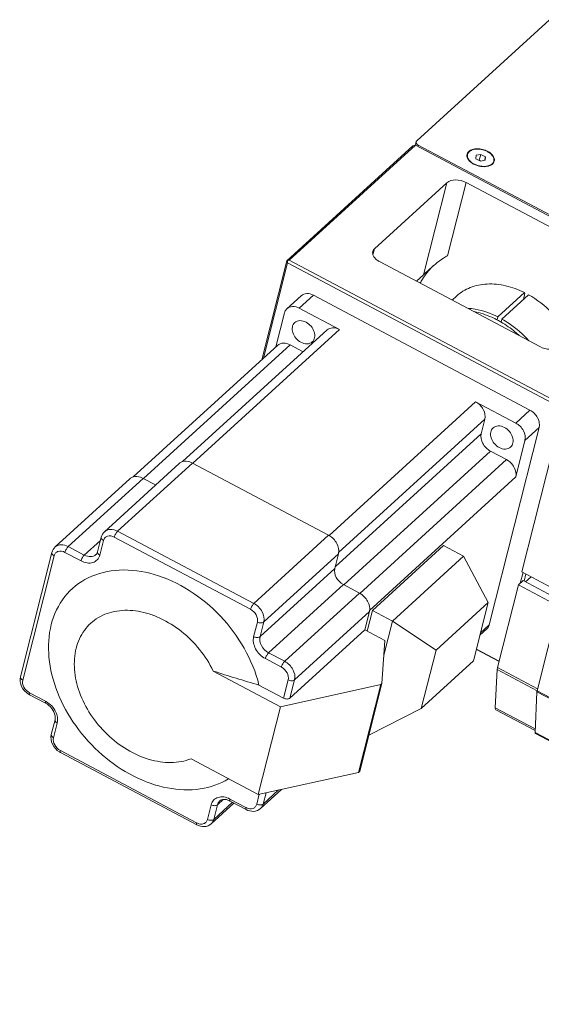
# Model space of a CAD drawing. Header units: millimetres. Extents: x 10021 to 14313, y -1287 to 379.
# Tile 2 of 9: x 10632 to 10742, y -545 to -338. Entities that reach past the tile are written whole.
import ezdxf

# ---------------------------------------------------------------- set-up
doc = ezdxf.new("R2010")
doc.units = ezdxf.units.MM
doc.header["$LTSCALE"] = 3
doc.layers.add('轮廓线', color=7, linetype='Continuous', lineweight=20)

msp = doc.modelspace()

# ---------------------------------------------------------------- linework, layer by layer
at = {"layer": '轮廓线'}
for p, q in [((10716.04, -363.35), (10744.04, -337.83)), ((10688.7, -388.58), (10715.24, -364.38)), ((10689.22, -388.42), (10715.76, -364.22)), ((10715.76, -364.22), (10715.24, -364.38)), ((10715.92, -363.56), (10715.75, -364.21)), ((10772.77, -394.44), (10715.76, -364.22)), ((10716.38, -364.26), (10716.32, -364.51)), ((10772.97, -394.26), (10716.38, -364.26)), ((10728.54, -366.38), (10728.52, -367.09)), ((10729.52, -366.18), (10728.54, -366.38)), ((10729.21, -367.41), (10729.52, -366.18)), ((10729.52, -366.18), (10730.5, -366.69)), ((10730.31, -367.44), (10730.5, -366.69)), ((10730.49, -367.41), (10730.5, -366.69)), ((10729.5, -367.61), (10728.52, -367.09)), ((10729.15, -367.42), (10729.21, -367.41)), ((10729.21, -367.41), (10729.56, -367.59)), ((10729.5, -367.61), (10730.49, -367.41)), ((10722.42, -372.14), (10707.17, -386.04)), ((10717.51, -391.53), (10722.42, -372.14)), ((10726.45, -372.12), (10722.56, -387.51)), ((10760.21, -390.02), (10726.45, -372.12)), ((10707.17, -386.04), (10706.84, -387.34)), ((10683.43, -409.42), (10688.7, -388.58)), ((10683.8, -409.08), (10688.87, -389.03)), ((10688.83, -388.61), (10688.7, -388.58)), ((10688.83, -388.61), (10689.22, -388.42)), ((10688.87, -389.03), (10688.83, -388.61)), ((10688.87, -389.03), (10747.1, -419.9)), ((10689.22, -388.42), (10747.45, -419.29)), ((10708.2, -388.75), (10741.96, -406.65)), ((10716.02, -392.89), (10717.51, -391.53)), ((10694.32, -395.85), (10691.32, -398.58)), ((10739.9, -420.01), (10694.32, -395.85)), ((10738.75, -395.29), (10733.15, -400.39)), ((10734, -400.84), (10739.59, -395.74)), ((10738.5, -396.74), (10738.84, -395.38)), ((10738.75, -395.29), (10738.84, -395.38)), ((10691.72, -395.94), (10688.72, -398.67)), ((10723.5, -396.86), (10724.41, -396.03)), ((10688.21, -399.55), (10686.4, -406.71)), ((10699.76, -403.06), (10691.32, -398.58)), ((10732.99, -401.03), (10733.15, -400.39)), ((10733.82, -401.52), (10734, -400.84)), ((10697.16, -403.15), (10666.76, -430.86)), ((10699.76, -403.06), (10668.89, -431.2)), ((10656.37, -434.08), (10686.77, -406.37)), ((10689.38, -406.28), (10658.5, -434.42)), ((10689.38, -406.28), (10692.13, -407.73)), ((10697.58, -446.42), (10728.46, -418.27)), ((10736.9, -422.74), (10728.46, -418.27)), ((10736.9, -422.74), (10739.9, -420.01)), ((10730.4, -421.92), (10699.61, -450)), ((10730.4, -421.92), (10729.63, -425)), ((10731.33, -465.21), (10741.84, -423.66)), ((10745.94, -423.35), (10738.17, -454.05)), ((10741.84, -423.66), (10738.84, -426.4)), ((10698.88, -453.03), (10729.63, -425)), ((10736.9, -434.09), (10738.84, -426.4)), ((10731.57, -428.65), (10700.7, -456.79)), ((10731.57, -428.65), (10734.95, -430.44)), ((10704.07, -458.59), (10734.95, -430.44)), ((10666.03, -431.26), (10650.28, -445.61)), ((10668.81, -431.16), (10653.06, -445.51)), ((10668.81, -431.16), (10697.5, -446.37)), ((10655.64, -434.48), (10639.9, -448.83)), ((10658.42, -434.38), (10642.68, -448.73)), ((10658.42, -434.38), (10661.07, -435.78)), ((10736.9, -434.09), (10706.1, -462.17)), ((10653.06, -445.51), (10681.75, -460.73)), ((10646.05, -450.52), (10649.44, -447.44)), ((10648.83, -449.82), (10649.61, -446.75)), ((10650.08, -447.45), (10649.3, -450.53)), ((10681.06, -461.95), (10652.37, -446.74)), ((10681.75, -460.73), (10697.5, -446.37)), ((10642.68, -448.73), (10646.05, -450.52)), ((10721.7, -448.53), (10706.71, -462.2)), ((10725.92, -450.77), (10721.7, -448.53)), ((10632.61, -476.13), (10639.23, -449.97)), ((10639.7, -450.67), (10633.08, -476.83)), ((10645.36, -451.75), (10641.98, -449.96)), ((10699.58, -450.27), (10683.83, -464.62)), ((10699.58, -450.27), (10698.8, -453.34)), ((10710.93, -464.44), (10725.92, -450.77)), ((10731.12, -460.5), (10725.92, -450.77)), ((10683.05, -467.7), (10698.8, -453.34)), ((10738.47, -455.91), (10737.47, -456.82)), ((10738.43, -454.18), (10737.85, -456.47)), ((10738.17, -454.05), (10746.61, -458.52)), ((10746.91, -460.38), (10738.47, -455.91)), ((10739.02, -454.5), (10738.64, -456)), ((10738.96, -456.17), (10740.14, -455.1)), ((10700.62, -456.75), (10684.87, -471.11)), ((10700.62, -456.75), (10703.99, -458.54)), ((10737.47, -456.82), (10733.07, -474.21)), ((10737.47, -456.82), (10745.91, -461.29)), ((10688.25, -472.9), (10703.99, -458.54)), ((10720.12, -470.53), (10731.12, -460.5)), ((10731.12, -460.5), (10728, -472.82)), ((10745.91, -461.29), (10741.4, -479.1)), ((10706.07, -462.44), (10690.32, -476.79)), ((10706.07, -462.44), (10705.1, -466.28)), ((10705.61, -466.55), (10706.71, -462.2)), ((10710.93, -464.44), (10706.71, -462.2)), ((10681.71, -467.71), (10682.49, -464.63)), ((10683.83, -464.62), (10683.05, -467.7)), ((10689.35, -480.64), (10705.1, -466.28)), ((10709.32, -468.52), (10705.1, -466.28)), ((10709.12, -471.6), (10710.93, -464.44)), ((10720.12, -470.53), (10710.93, -464.44)), ((10730.82, -466.09), (10729.37, -467.41)), ((10729.51, -466.87), (10731.33, -465.21)), ((10709.32, -468.52), (10708.73, -477.58)), ((10733.39, -472.93), (10728.62, -470.39)), ((10733.41, -472.86), (10728.63, -470.33)), ((10687.55, -474.12), (10684.18, -472.33)), ((10684.87, -471.11), (10688.25, -472.9)), ((10717.01, -482.84), (10720.12, -470.53)), ((10728, -472.82), (10717.01, -482.84)), ((10733.07, -474.21), (10741.51, -478.68)), ((10687.35, -482.46), (10673.19, -474.95)), ((10733, -474.64), (10732.58, -482.66)), ((10741.4, -479.1), (10733, -474.64)), ((10682.83, -477.9), (10688.01, -480.65)), ((10708.48, -477.8), (10687.35, -482.46)), ((10688.01, -480.65), (10688.98, -476.8)), ((10690.32, -476.79), (10689.35, -480.64)), ((10703.8, -496.27), (10708.48, -477.8)), ((10708.73, -477.58), (10704.05, -496.04)), ((10708.48, -477.8), (10708.73, -477.58)), ((10634.51, -479.51), (10637.88, -481.3)), ((10637.91, -481.72), (10634.54, -479.93)), ((10741.37, -479.32), (10740.98, -487.88)), ((11246.87, -747.35), (10741.37, -479.32)), ((10741.4, -479.1), (11246.91, -747.13)), ((10682.68, -500.93), (10687.35, -482.46)), ((10717.01, -482.84), (10705.98, -488.41)), ((10732.58, -482.66), (10741.02, -487.13)), ((10732.72, -483.08), (10741, -487.47)), ((10639.1, -488.3), (10639.88, -485.22)), ((10640.35, -485.92), (10639.57, -489)), ((10740.98, -487.88), (11246.49, -755.91)), ((11246.41, -756.05), (10741.05, -488.08)), ((10641, -491.68), (10669.69, -506.89)), ((10669.72, -507.32), (10641.03, -492.1)), ((10682.68, -500.93), (10668.52, -493.42)), ((10682.68, -500.93), (10703.8, -496.27)), ((10704.05, -496.04), (10703.8, -496.27)), ((10682.36, -502.96), (10682.89, -500.88)), ((10687.59, -499.85), (10683.16, -503.89)), ((10683.71, -502.95), (10686.96, -499.98)), ((10684.31, -500.57), (10683.71, -502.95)), ((10671.98, -506.18), (10672.75, -503.1)), ((10677.56, -502.74), (10672.77, -507.11)), ((10673.32, -506.17), (10677.26, -502.58)), ((10674.1, -503.09), (10673.32, -506.17)), ((10675.3, -502), (10674.1, -503.09)), ((10676.7, -501.88), (10680.08, -503.67)), ((10680.11, -504.1), (10676.73, -502.31))]:
    msp.add_line(p, q, dxfattribs=at)
for centre, radius, start, end in [((10729.01, -369.27), 4.21, 62.0662, 62.4295), ((10730.24, -365.43), 3.27, 279.1243, 279.2578), ((10730.28, -365.64), 3.07, 279.1986, 283.5562), ((10728.82, -399.56), 13.58, 132.8397, 136.1226), ((10723.51, -419.11), 20.42, 59.6229, 62.0589), ((10667.2, -432.54), 1.74, 126.7988, 132.3288), ((10656.81, -435.76), 1.74, 126.7988, 132.3288), ((10695.74, -449.7), 3.77, 61.275, 62.0651), ((10697.47, -449.73), 2.18, 345.8061, 347.6272), ((10702.23, -461.87), 3.77, 61.275, 62.0651), ((10703.96, -461.9), 2.18, 345.8061, 347.6272), ((10744.42, -479.42), 3, 165.7397, 168.793), ((10636.25, -476.7), 3.66, 237.9369, 242.0496), ((10635.74, -485.33), 4.57, 58.7903, 62.0514), ((10642.75, -488.87), 3.66, 237.9369, 242.0496), ((10675.15, -505.3), 3.39, 62.0548, 65.3757), ((10681.26, -501.44), 2.52, 242.0508, 246.3904), ((10670.87, -504.66), 2.52, 242.0508, 246.3904)]:
    msp.add_arc(centre, radius, start, end, dxfattribs=at)
for points, knots in [([(10716.38, -364.26), (10716.24, -364.18), (10715.98, -364), (10715.88, -363.68), (10715.92, -363.56)], [0, 0, 0, 0, 0.571074, 1, 1, 1, 1]), ([(10726.65, -366.16), (10726.59, -366.42), (10726.68, -367.07), (10727.09, -367.54), (10727.34, -367.76)], [0, 0, 0, 0, 0.448493, 1, 1, 1, 1]), ([(10727.02, -365.57), (10726.98, -365.61), (10726.81, -365.78), (10726.7, -366), (10726.65, -366.16)], [0, 0, 0, 0, 0.263072, 1, 1, 1, 1]), ([(10727.38, -367.71), (10727.26, -367.6), (10727.04, -367.37), (10726.81, -366.98), (10726.7, -366.58), (10726.72, -366.31), (10726.75, -366.19)], [0, 0, 0, 0, 0.28905, 0.54852, 0.78205, 1, 1, 1, 1]), ([(10726.75, -366.19), (10726.78, -366.05), (10726.92, -365.78), (10727.27, -365.45), (10727.75, -365.22), (10728.33, -365.09), (10728.98, -365.06), (10729.65, -365.13), (10730.31, -365.31), (10730.74, -365.49), (10730.94, -365.59)], [0, 0, 0, 0, 0.090638, 0.189439, 0.301212, 0.426798, 0.564026, 0.708792, 0.855936, 1, 1, 1, 1]), ([(10730.96, -365.54), (10730.63, -365.36), (10729.91, -365.1), (10728.82, -364.96), (10727.81, -365.09), (10727.23, -365.38), (10727.02, -365.57)], [0, 0, 0, 0, 0.273869, 0.546515, 0.793458, 1, 1, 1, 1]), ([(10730.94, -365.59), (10731.16, -365.71), (10731.57, -365.98), (10731.98, -366.42), (10732.19, -366.79), (10732.29, -367.06), (10732.32, -367.33), (10732.3, -367.51), (10732.27, -367.59)], [0, 0, 0, 0, 0.30006, 0.565911, 0.685014, 0.795591, 0.899599, 1, 1, 1, 1]), ([(10732, -368.21), (10732.18, -368.05), (10732.46, -367.61), (10732.36, -366.8), (10731.82, -366.08), (10731.29, -365.71), (10730.99, -365.55)], [0, 0, 0, 0, 0.21489, 0.431165, 0.690584, 1, 1, 1, 1]), ([(10727.34, -367.76), (10727.39, -367.81), (10727.61, -367.98), (10727.85, -368.14), (10728.04, -368.24)], [0, 0, 0, 0, 0.240042, 1, 1, 1, 1]), ([(10728.09, -368.19), (10728.02, -368.16), (10727.77, -368.02), (10727.54, -367.85), (10727.38, -367.71)], [0, 0, 0, 0, 0.260197, 1, 1, 1, 1]), ([(10728.04, -368.24), (10728.5, -368.48), (10729.48, -368.8), (10730.53, -368.8), (10731.01, -368.69)], [0, 0, 0, 0, 0.513349, 1, 1, 1, 1]), ([(10730.76, -368.67), (10730.55, -368.7), (10730.09, -368.73), (10729.4, -368.66), (10728.72, -368.48), (10728.29, -368.3), (10728.09, -368.19)], [0, 0, 0, 0, 0.238442, 0.490928, 0.748108, 1, 1, 1, 1]), ([(10732.27, -367.59), (10732.24, -367.71), (10732.13, -367.95), (10731.85, -368.25), (10731.46, -368.48), (10731.16, -368.58), (10731, -368.62)], [0, 0, 0, 0, 0.218023, 0.451579, 0.71102, 1, 1, 1, 1]), ([(10731.01, -368.69), (10731.11, -368.67), (10731.46, -368.57), (10731.8, -368.39), (10732, -368.21)], [0, 0, 0, 0, 0.27423, 1, 1, 1, 1]), ([(10726.45, -372.12), (10725.77, -371.76), (10724.39, -371.4), (10722.88, -371.72), (10722.42, -372.14)], [0, 0, 0, 0, 0.548355, 1, 1, 1, 1]), ([(10706.79, -386.65), (10706.75, -386.83), (10706.75, -387.23), (10707.03, -387.81), (10707.53, -388.34), (10707.96, -388.62), (10708.2, -388.75)], [0, 0, 0, 0, 0.20347, 0.432721, 0.699184, 1, 1, 1, 1]), ([(10707.17, -386.04), (10707.12, -386.08), (10706.96, -386.26), (10706.84, -386.48), (10706.79, -386.65)], [0, 0, 0, 0, 0.262997, 1, 1, 1, 1]), ([(10722.56, -387.51), (10722.26, -387.66), (10721, -388.41), (10719.85, -389.36), (10719.01, -390.13)], [0, 0, 0, 0, 0.223975, 1, 1, 1, 1]), ([(10716.77, -393.28), (10716.92, -392.99), (10717.56, -391.87), (10718.36, -390.84), (10719.03, -390.14)], [0, 0, 0, 0, 0.253009, 1, 1, 1, 1]), ([(10719.01, -390.13), (10718.88, -390.25), (10718.37, -390.71), (10717.89, -391.19), (10717.51, -391.53)], [0, 0, 0, 0, 0.263158, 1, 1, 1, 1]), ([(10738.75, -395.29), (10737.49, -394.66), (10734.91, -393.7), (10730.95, -393.28), (10727.31, -394), (10725.25, -395.26), (10724.41, -396.03)], [0, 0, 0, 0, 0.279055, 0.537074, 0.774867, 1, 1, 1, 1]), ([(10694.32, -395.85), (10693.89, -395.62), (10692.98, -395.33), (10692.03, -395.66), (10691.72, -395.94)], [0, 0, 0, 0, 0.539999, 1, 1, 1, 1]), ([(10748.27, -404.57), (10747.27, -402.73), (10744.74, -399.34), (10741.4, -396.75), (10739.59, -395.74)], [0, 0, 0, 0, 0.502142, 1, 1, 1, 1]), ([(10688.21, -399.55), (10688.23, -399.46), (10688.33, -399.14), (10688.53, -398.84), (10688.72, -398.67)], [0, 0, 0, 0, 0.259492, 1, 1, 1, 1]), ([(10688.72, -398.67), (10689.03, -398.39), (10689.98, -398.07), (10690.89, -398.35), (10691.32, -398.58)], [0, 0, 0, 0, 0.460001, 1, 1, 1, 1]), ([(10726.77, -398.59), (10727.3, -398.62), (10729.51, -398.89), (10731.64, -399.64), (10733.15, -400.39)], [0, 0, 0, 0, 0.239069, 1, 1, 1, 1]), ([(10733.08, -401.07), (10732.68, -400.86), (10731.1, -400.09), (10729.41, -399.53), (10728.13, -399.29)], [0, 0, 0, 0, 0.258172, 1, 1, 1, 1]), ([(10690.35, -401.6), (10690.09, -401.83), (10689.73, -402.55), (10689.89, -403.79), (10690.55, -404.94), (10691.27, -405.53), (10691.67, -405.74)], [0, 0, 0, 0, 0.210093, 0.452307, 0.724477, 1, 1, 1, 1]), ([(10692.74, -401.51), (10692.34, -401.3), (10691.5, -401.04), (10690.63, -401.34), (10690.35, -401.6)], [0, 0, 0, 0, 0.540022, 1, 1, 1, 1]), ([(10694.06, -405.66), (10694.31, -405.43), (10694.67, -404.7), (10694.52, -403.47), (10693.86, -402.32), (10693.14, -401.73), (10692.74, -401.51)], [0, 0, 0, 0, 0.210093, 0.452307, 0.724477, 1, 1, 1, 1]), ([(10737.64, -404.33), (10737.35, -404.06), (10736.16, -403.01), (10734.86, -402.09), (10733.83, -401.49)], [0, 0, 0, 0, 0.252985, 1, 1, 1, 1]), ([(10734, -400.84), (10734.52, -401.14), (10736.59, -402.42), (10738.45, -404.06), (10739.67, -405.43)], [0, 0, 0, 0, 0.245967, 1, 1, 1, 1]), ([(10699.76, -403.06), (10699.33, -402.83), (10698.41, -402.54), (10697.47, -402.86), (10697.16, -403.15)], [0, 0, 0, 0, 0.539999, 1, 1, 1, 1]), ([(10689.38, -406.28), (10688.94, -406.04), (10688.03, -405.76), (10687.08, -406.08), (10686.77, -406.37)], [0, 0, 0, 0, 0.539999, 1, 1, 1, 1]), ([(10691.67, -405.74), (10692.07, -405.96), (10692.9, -406.22), (10693.77, -405.92), (10694.06, -405.66)], [0, 0, 0, 0, 0.540022, 1, 1, 1, 1]), ([(10741.96, -406.65), (10742.64, -407.01), (10744.02, -407.37), (10745.53, -407.05), (10745.99, -406.63)], [0, 0, 0, 0, 0.548355, 1, 1, 1, 1]), ([(10730.4, -421.92), (10730.57, -421.26), (10730.22, -419.7), (10729.13, -418.63), (10728.46, -418.27)], [0, 0, 0, 0, 0.472128, 1, 1, 1, 1]), ([(10741.84, -423.66), (10742.01, -423), (10741.66, -421.44), (10740.57, -420.37), (10739.9, -420.01)], [0, 0, 0, 0, 0.472128, 1, 1, 1, 1]), ([(10736.9, -422.74), (10737.57, -423.1), (10738.66, -424.17), (10739.01, -425.73), (10738.84, -426.4)], [0, 0, 0, 0, 0.527872, 1, 1, 1, 1]), ([(10732.12, -423.75), (10731.86, -423.98), (10731.5, -424.7), (10731.66, -425.94), (10732.32, -427.09), (10733.04, -427.68), (10733.44, -427.89)], [0, 0, 0, 0, 0.210093, 0.452307, 0.724477, 1, 1, 1, 1]), ([(10734.51, -423.66), (10734.11, -423.45), (10733.27, -423.19), (10732.4, -423.49), (10732.12, -423.75)], [0, 0, 0, 0, 0.540022, 1, 1, 1, 1]), ([(10735.83, -427.81), (10736.08, -427.58), (10736.44, -426.85), (10736.29, -425.62), (10735.63, -424.47), (10734.91, -423.87), (10734.51, -423.66)], [0, 0, 0, 0, 0.210093, 0.452307, 0.724477, 1, 1, 1, 1]), ([(10731.57, -428.65), (10730.9, -428.29), (10729.81, -427.22), (10729.46, -425.66), (10729.63, -425)], [0, 0, 0, 0, 0.527872, 1, 1, 1, 1]), ([(10733.44, -427.89), (10733.84, -428.1), (10734.68, -428.37), (10735.54, -428.07), (10735.83, -427.81)], [0, 0, 0, 0, 0.540022, 1, 1, 1, 1]), ([(10668.81, -431.16), (10668.64, -431.07), (10668, -430.79), (10667.25, -430.71), (10666.76, -430.85)], [0, 0, 0, 0, 0.273247, 1, 1, 1, 1]), ([(10736.9, -434.09), (10737.06, -433.43), (10736.71, -431.87), (10735.62, -430.8), (10734.95, -430.44)], [0, 0, 0, 0, 0.472128, 1, 1, 1, 1]), ([(10658.42, -434.38), (10658.25, -434.29), (10657.61, -434.01), (10656.86, -433.93), (10656.37, -434.07)], [0, 0, 0, 0, 0.273247, 1, 1, 1, 1]), ([(10650.28, -445.61), (10650.61, -445.31), (10651.62, -444.96), (10652.6, -445.27), (10653.06, -445.51)], [0, 0, 0, 0, 0.459998, 1, 1, 1, 1]), ([(10653.06, -445.51), (10652.89, -445.67), (10652.63, -446.07), (10652.43, -446.5), (10652.37, -446.74)], [0, 0, 0, 0, 0.482277, 1, 1, 1, 1]), ([(10650.08, -447.45), (10649.93, -447.37), (10649.68, -447.19), (10649.58, -446.87), (10649.61, -446.75)], [0, 0, 0, 0, 0.571048, 1, 1, 1, 1]), ([(10650.08, -447.45), (10650.13, -447.24), (10650.34, -446.83), (10651.16, -446.34), (10651.94, -446.51), (10652.37, -446.74)], [0, 0, 0, 0, 0.237065, 0.4697, 1, 1, 1, 1]), ([(10699.6, -450.2), (10699.75, -449.5), (10699.37, -447.9), (10698.24, -446.78), (10697.55, -446.4)], [0, 0, 0, 0, 0.473232, 1, 1, 1, 1]), ([(10639.7, -450.67), (10639.75, -450.46), (10639.95, -450.05), (10640.77, -449.56), (10641.55, -449.73), (10641.98, -449.96)], [0, 0, 0, 0, 0.237065, 0.4697, 1, 1, 1, 1]), ([(10639.9, -448.83), (10640.23, -448.53), (10641.24, -448.18), (10642.21, -448.49), (10642.68, -448.73)], [0, 0, 0, 0, 0.459998, 1, 1, 1, 1]), ([(10642.68, -448.73), (10642.51, -448.89), (10642.24, -449.29), (10642.04, -449.72), (10641.98, -449.96)], [0, 0, 0, 0, 0.482277, 1, 1, 1, 1]), ([(10639.7, -450.67), (10639.55, -450.59), (10639.3, -450.41), (10639.2, -450.09), (10639.23, -449.97)], [0, 0, 0, 0, 0.571048, 1, 1, 1, 1]), ([(10645.36, -451.75), (10645.42, -451.51), (10645.62, -451.08), (10645.88, -450.68), (10646.05, -450.52)], [0, 0, 0, 0, 0.517723, 1, 1, 1, 1]), ([(10645.36, -451.75), (10645.75, -451.96), (10646.58, -452.25), (10647.83, -452.2), (10648.86, -451.58), (10649.21, -450.89), (10649.3, -450.53)], [0, 0, 0, 0, 0.283192, 0.535054, 0.765334, 1, 1, 1, 1]), ([(10646.05, -450.52), (10646.46, -450.74), (10647.31, -451), (10648.19, -450.7), (10648.48, -450.44)], [0, 0, 0, 0, 0.540002, 1, 1, 1, 1]), ([(10648.48, -450.44), (10648.52, -450.4), (10648.69, -450.23), (10648.79, -450), (10648.83, -449.82)], [0, 0, 0, 0, 0.229944, 1, 1, 1, 1]), ([(10648.83, -449.82), (10648.8, -449.95), (10648.9, -450.27), (10649.15, -450.45), (10649.3, -450.53)], [0, 0, 0, 0, 0.428952, 1, 1, 1, 1]), ([(10682.83, -477.9), (10681.52, -472.52), (10677.02, -464.86), (10668.43, -457.76), (10661.07, -454.31), (10653.62, -453.25), (10646.79, -454.81), (10641.5, -459.02), (10639.62, -463.06), (10639.09, -465.18)], [0, 0, 0, 0, 0.275959, 0.417647, 0.552045, 0.674776, 0.785932, 0.89127, 1, 1, 1, 1]), ([(10700.62, -456.75), (10699.99, -456.42), (10698.97, -455.42), (10698.64, -453.96), (10698.8, -453.34)], [0, 0, 0, 0, 0.527872, 1, 1, 1, 1]), ([(10706.09, -462.37), (10706.24, -461.67), (10705.86, -460.07), (10704.74, -458.95), (10704.04, -458.57)], [0, 0, 0, 0, 0.473232, 1, 1, 1, 1]), ([(10644.34, -470.13), (10644.68, -468.79), (10645.8, -466.25), (10648.9, -463.42), (10652.98, -462.04), (10656.72, -462.14), (10659.77, -462.89), (10662.94, -464.14), (10668.17, -467.43), (10671.65, -471.74), (10673.19, -474.95)], [0, 0, 0, 0, 0.109885, 0.215881, 0.325736, 0.44523, 0.509411, 0.576247, 0.715903, 1, 1, 1, 1]), ([(10681.06, -461.95), (10681.12, -461.72), (10681.32, -461.28), (10681.59, -460.88), (10681.75, -460.73)], [0, 0, 0, 0, 0.517723, 1, 1, 1, 1]), ([(10681.06, -461.95), (10681.56, -462.22), (10682.35, -463), (10682.61, -464.14), (10682.49, -464.63)], [0, 0, 0, 0, 0.527872, 1, 1, 1, 1]), ([(10681.75, -460.73), (10682.48, -461.11), (10683.64, -462.25), (10684.01, -463.91), (10683.83, -464.62)], [0, 0, 0, 0, 0.527873, 1, 1, 1, 1]), ([(10639.09, -465.18), (10638.53, -467.4), (10638.26, -472.31), (10640.14, -479.65), (10644.01, -486.68), (10649.52, -492.75), (10656.15, -497.29), (10663.3, -499.87), (10670.32, -500.2), (10674.61, -498.74), (10676.4, -497.64)], [0, 0, 0, 0, 0.115413, 0.242188, 0.377578, 0.51617, 0.651668, 0.778633, 0.89425, 1, 1, 1, 1]), ([(10683.83, -464.62), (10683.68, -464.76), (10683.17, -464.87), (10682.71, -464.75), (10682.49, -464.63)], [0, 0, 0, 0, 0.451651, 1, 1, 1, 1]), ([(10730.82, -466.09), (10731.01, -465.92), (10731.2, -465.62), (10731.31, -465.3), (10731.33, -465.21)], [0, 0, 0, 0, 0.740508, 1, 1, 1, 1]), ([(10681.71, -467.71), (10681.5, -468.55), (10681.94, -470.52), (10683.32, -471.88), (10684.18, -472.33)], [0, 0, 0, 0, 0.472128, 1, 1, 1, 1]), ([(10681.71, -467.71), (10681.93, -467.83), (10682.4, -467.95), (10682.9, -467.84), (10683.05, -467.7)], [0, 0, 0, 0, 0.548349, 1, 1, 1, 1]), ([(10683.05, -467.7), (10682.9, -468.32), (10683.23, -469.77), (10684.24, -470.77), (10684.87, -471.11)], [0, 0, 0, 0, 0.472127, 1, 1, 1, 1]), ([(10668.52, -493.42), (10667.19, -493.93), (10664.18, -494.45), (10659.51, -493.71), (10654.89, -491.62), (10650.68, -488.37), (10647.25, -484.24), (10644.87, -479.58), (10643.76, -474.77), (10643.97, -471.58), (10644.34, -470.13)], [0, 0, 0, 0, 0.108187, 0.226709, 0.355405, 0.490909, 0.628056, 0.761278, 0.885989, 1, 1, 1, 1]), ([(10684.87, -471.11), (10684.7, -471.26), (10684.44, -471.66), (10684.24, -472.09), (10684.18, -472.33)], [0, 0, 0, 0, 0.482277, 1, 1, 1, 1]), ([(10687.55, -474.12), (10687.61, -473.88), (10687.81, -473.45), (10688.08, -473.05), (10688.25, -472.9)], [0, 0, 0, 0, 0.517723, 1, 1, 1, 1]), ([(10687.55, -474.12), (10688.05, -474.38), (10688.85, -475.17), (10689.1, -476.31), (10688.98, -476.8)], [0, 0, 0, 0, 0.527872, 1, 1, 1, 1]), ([(10688.25, -472.9), (10688.97, -473.28), (10690.13, -474.42), (10690.5, -476.08), (10690.32, -476.79)], [0, 0, 0, 0, 0.527873, 1, 1, 1, 1]), ([(10733.07, -474.21), (10733.06, -474.25), (10733.03, -474.39), (10733, -474.54), (10733, -474.64)], [0, 0, 0, 0, 0.276973, 1, 1, 1, 1]), ([(10632.61, -476.13), (10632.44, -476.79), (10632.68, -478.32), (10633.69, -479.42), (10634.31, -479.8)], [0, 0, 0, 0, 0.485198, 1, 1, 1, 1]), ([(10632.61, -476.13), (10632.58, -476.25), (10632.68, -476.57), (10632.93, -476.75), (10633.08, -476.83)], [0, 0, 0, 0, 0.428952, 1, 1, 1, 1]), ([(10634.51, -479.51), (10634.01, -479.24), (10633.21, -478.46), (10632.95, -477.31), (10633.08, -476.83)], [0, 0, 0, 0, 0.527872, 1, 1, 1, 1]), ([(10690.32, -476.79), (10690.17, -476.93), (10689.67, -477.04), (10689.21, -476.92), (10688.98, -476.8)], [0, 0, 0, 0, 0.451651, 1, 1, 1, 1]), ([(10634.51, -479.51), (10634.48, -479.6), (10634.45, -479.74), (10634.49, -479.91), (10634.54, -479.93)], [0, 0, 0, 0, 0.644587, 1, 1, 1, 1]), ([(10688.01, -480.65), (10688.23, -480.77), (10688.69, -480.89), (10689.2, -480.78), (10689.35, -480.64)], [0, 0, 0, 0, 0.548348, 1, 1, 1, 1]), ([(10741.4, -479.1), (10741.4, -479.14), (10741.38, -479.21), (10741.37, -479.28), (10741.37, -479.32)], [0, 0, 0, 0, 0.537339, 1, 1, 1, 1]), ([(10637.91, -481.72), (10637.87, -481.7), (10637.82, -481.53), (10637.86, -481.39), (10637.88, -481.3)], [0, 0, 0, 0, 0.355413, 1, 1, 1, 1]), ([(10639.88, -485.22), (10639.95, -484.94), (10639.93, -483.52), (10638.88, -482.24), (10637.91, -481.72)], [0, 0, 0, 0, 0.206601, 1, 1, 1, 1]), ([(10640.35, -485.92), (10640.55, -485.12), (10640.16, -483.24), (10638.9, -481.9), (10638.11, -481.42)], [0, 0, 0, 0, 0.470616, 1, 1, 1, 1]), ([(10732.58, -482.66), (10732.58, -482.71), (10732.58, -482.85), (10732.63, -483.03), (10732.72, -483.08)], [0, 0, 0, 0, 0.33646, 1, 1, 1, 1]), ([(10640.35, -485.92), (10640.2, -485.84), (10639.95, -485.66), (10639.85, -485.34), (10639.88, -485.22)], [0, 0, 0, 0, 0.571048, 1, 1, 1, 1]), ([(10639.1, -488.3), (10638.93, -488.96), (10639.18, -490.49), (10640.18, -491.59), (10640.8, -491.97)], [0, 0, 0, 0, 0.485198, 1, 1, 1, 1]), ([(10639.1, -488.3), (10639.07, -488.42), (10639.17, -488.74), (10639.42, -488.92), (10639.57, -489)], [0, 0, 0, 0, 0.428952, 1, 1, 1, 1]), ([(10641, -491.68), (10640.5, -491.41), (10639.7, -490.63), (10639.45, -489.48), (10639.57, -489)], [0, 0, 0, 0, 0.527872, 1, 1, 1, 1]), ([(10740.98, -487.88), (10740.98, -487.92), (10740.98, -488), (10741.02, -488.07), (10741.05, -488.08)], [0, 0, 0, 0, 0.5998, 1, 1, 1, 1]), ([(10641, -491.68), (10640.97, -491.77), (10640.94, -491.91), (10640.98, -492.08), (10641.03, -492.1)], [0, 0, 0, 0, 0.644587, 1, 1, 1, 1]), ([(10676.7, -501.88), (10676.3, -501.67), (10675.48, -501.38), (10674.22, -501.43), (10673.2, -502.04), (10672.85, -502.74), (10672.75, -503.1)], [0, 0, 0, 0, 0.283192, 0.535054, 0.765334, 1, 1, 1, 1]), ([(10674.1, -503.09), (10673.94, -503.24), (10673.44, -503.34), (10672.98, -503.22), (10672.75, -503.1)], [0, 0, 0, 0, 0.451651, 1, 1, 1, 1]), ([(10674.57, -502.28), (10674.4, -502.44), (10674.22, -502.71), (10674.12, -503.01), (10674.1, -503.09)], [0, 0, 0, 0, 0.740512, 1, 1, 1, 1]), ([(10676.56, -502.22), (10676.19, -502.05), (10675.49, -501.86), (10674.78, -502.09), (10674.57, -502.28)], [0, 0, 0, 0, 0.591399, 1, 1, 1, 1]), ([(10676.7, -501.88), (10676.68, -501.97), (10676.64, -502.11), (10676.69, -502.28), (10676.73, -502.31)], [0, 0, 0, 0, 0.644587, 1, 1, 1, 1]), ([(10682.36, -502.96), (10682.31, -503.16), (10682.12, -503.54), (10681.39, -504.04), (10680.66, -503.93), (10680.25, -503.75)], [0, 0, 0, 0, 0.240051, 0.474274, 1, 1, 1, 1]), ([(10682.36, -502.96), (10682.59, -503.08), (10683.05, -503.2), (10683.55, -503.09), (10683.71, -502.95)], [0, 0, 0, 0, 0.548349, 1, 1, 1, 1]), ([(10683.71, -502.95), (10683.68, -503.04), (10683.57, -503.39), (10683.36, -503.7), (10683.16, -503.89)], [0, 0, 0, 0, 0.259488, 1, 1, 1, 1]), ([(10680.11, -504.1), (10680.06, -504.07), (10680.02, -503.9), (10680.05, -503.76), (10680.08, -503.67)], [0, 0, 0, 0, 0.355413, 1, 1, 1, 1]), ([(10680.11, -504.1), (10680.59, -504.35), (10681.68, -504.66), (10682.78, -504.24), (10683.16, -503.89)], [0, 0, 0, 0, 0.513613, 1, 1, 1, 1]), ([(10669.72, -507.32), (10669.68, -507.29), (10669.63, -507.12), (10669.67, -506.98), (10669.69, -506.89)], [0, 0, 0, 0, 0.355413, 1, 1, 1, 1]), ([(10669.72, -507.32), (10670.21, -507.57), (10671.3, -507.88), (10672.39, -507.46), (10672.77, -507.11)], [0, 0, 0, 0, 0.513613, 1, 1, 1, 1]), ([(10671.98, -506.18), (10671.93, -506.38), (10671.74, -506.76), (10671, -507.26), (10670.27, -507.15), (10669.86, -506.97)], [0, 0, 0, 0, 0.240051, 0.474274, 1, 1, 1, 1]), ([(10671.98, -506.18), (10672.2, -506.3), (10672.66, -506.42), (10673.16, -506.31), (10673.32, -506.17)], [0, 0, 0, 0, 0.548349, 1, 1, 1, 1]), ([(10673.32, -506.17), (10673.3, -506.26), (10673.18, -506.61), (10672.97, -506.92), (10672.77, -507.11)], [0, 0, 0, 0, 0.259488, 1, 1, 1, 1])]:
    msp.add_open_spline(points, degree=3, knots=knots, dxfattribs=at)
for points in [[(10715.92, -363.56), (10715.93, -363.48), (10715.98, -363.41), (10716.04, -363.35)], [(10666.76, -430.85), (10666.54, -430.92), (10666.34, -431.02), (10666.16, -431.15)], [(10656.37, -434.07), (10656.16, -434.14), (10655.95, -434.23), (10655.77, -434.37)], [(10650.28, -445.61), (10649.96, -445.91), (10649.72, -446.32), (10649.61, -446.75)], [(10639.9, -448.83), (10639.57, -449.13), (10639.33, -449.54), (10639.23, -449.97)], [(10682.83, -477.9), (10679.6, -476.96), (10676.38, -475.99), (10673.19, -474.95)]]:
    msp.add_open_spline(points, degree=3, dxfattribs=at)

doc.saveas('drawing.dxf')
